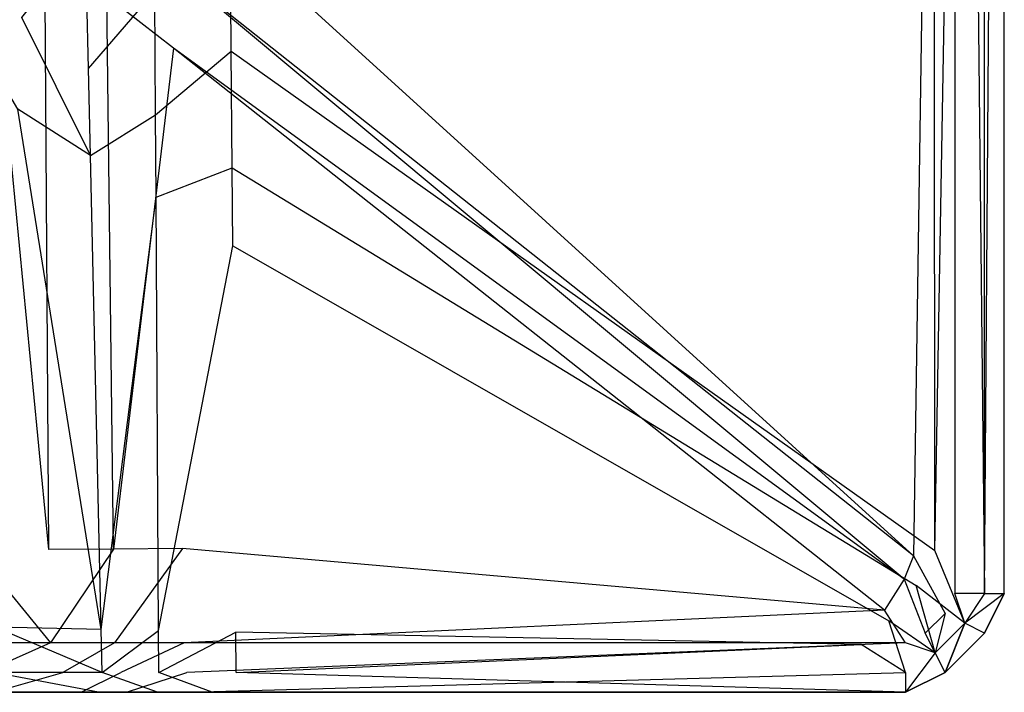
# Model space of a CAD drawing. Extents: x 0 to 0.86, y -0.605 to 0.
# Tile 10 of 33: x 0.76 to 0.86, y -0.605 to -0.537. Entities that reach past the tile are written whole.
import ezdxf

# ---------------------------------------------------------------- set-up
doc = ezdxf.new("R2010")
doc.units = 0
doc.layers.add('L3_BECKEN_N_692210__0___REPLACE', color=7, linetype='CONTINUOUS')

msp = doc.modelspace()

# ---------------------------------------------------------------- linework, layer by layer
at = {"layer": 'L3_BECKEN_N_692210__0___REPLACE', "color": 8}
for points, invisible_edges in [([(0.850749, -0.308087, 0.354169), (0.775526, -0.52264, 0.354169), (0.850807, -0.591183, 0.354169), (0.850749, -0.308087, 0.354169)], 14), ([(0.781615, -0.528848, 0.304286), (0.852833, -0.308061, 0.304286), (0.85295, -0.590627, 0.304286), (0.781615, -0.528848, 0.304286)], 14), ([(0.850807, -0.591183, 0.354169), (0.855, -0.308087, 0.354169), (0.850749, -0.308087, 0.354169), (0.850807, -0.591183, 0.354169)], 13), ([(0.855, -0.308087, 0.354169), (0.850807, -0.591183, 0.354169), (0.855, -0.595, 0.354169), (0.855, -0.308087, 0.354169)], 14), ([(0.858, -0.308061, 0.304286), (0.85295, -0.590627, 0.304286), (0.852833, -0.308061, 0.304286), (0.858, -0.308061, 0.304286)], 13), ([(0.85295, -0.590627, 0.304286), (0.858, -0.308061, 0.304286), (0.858, -0.595, 0.304286), (0.85295, -0.590627, 0.304286)], 14), ([(0.858, -0.595, 0.352174), (0.855, -0.308087, 0.354169), (0.855, -0.595, 0.354169), (0.858, -0.595, 0.352174)], 13), ([(0.855, -0.308087, 0.354169), (0.858, -0.595, 0.352174), (0.858, -0.308087, 0.352174), (0.855, -0.308087, 0.354169)], 14), ([(0.86, -0.308062, 0.306281), (0.858, -0.595, 0.304286), (0.858, -0.308061, 0.304286), (0.86, -0.308062, 0.306281)], 13), ([(0.858, -0.595, 0.304286), (0.86, -0.308062, 0.306281), (0.86, -0.595, 0.306281), (0.858, -0.595, 0.304286)], 14), ([(0.86, -0.308087, 0.349181), (0.858, -0.595, 0.352174), (0.86, -0.595, 0.349181), (0.86, -0.308087, 0.349181)], 13), ([(0.858, -0.595, 0.352174), (0.86, -0.308087, 0.349181), (0.858, -0.308087, 0.352174), (0.858, -0.595, 0.352174)], 14), ([(0.86, -0.308062, 0.306281), (0.86, -0.595, 0.311061), (0.86, -0.595, 0.306281), (0.86, -0.308062, 0.306281)], 13), ([(0.86, -0.595, 0.311061), (0.86, -0.308062, 0.306281), (0.86, -0.308065, 0.311061), (0.86, -0.595, 0.311061)], 14), ([(0.86, -0.308065, 0.311061), (0.86, -0.595, 0.344518), (0.86, -0.595, 0.311061), (0.86, -0.308065, 0.311061)], 13), ([(0.86, -0.595, 0.344518), (0.86, -0.308065, 0.311061), (0.86, -0.308085, 0.344518), (0.86, -0.595, 0.344518)], 14), ([(0.86, -0.308085, 0.344518), (0.86, -0.595, 0.349181), (0.86, -0.595, 0.344518), (0.86, -0.308085, 0.344518)], 13), ([(0.86, -0.595, 0.349181), (0.86, -0.308085, 0.344518), (0.86, -0.308087, 0.349181), (0.86, -0.595, 0.349181)], 14), ([(0.763215, -0.590535, 0.354169), (0.756562, -0.521646, 0.354902), (0.755721, -0.590588, 0.354169), (0.763215, -0.590535, 0.354169)], 14), ([(0.763215, -0.590535, 0.354169), (0.762814, -0.527465, 0.354939), (0.756562, -0.521646, 0.354902), (0.763215, -0.590535, 0.354169)], 14), ([(0.77569, -0.531652, 0.354169), (0.850807, -0.591183, 0.354169), (0.775526, -0.52264, 0.354169), (0.77569, -0.531652, 0.354169)], 13), ([(0.760073, -0.545916, 0.304286), (0.747989, -0.525345, 0.304286), (0.760474, -0.536615, 0.304286), (0.760073, -0.545916, 0.304286)], 14), ([(0.769102, -0.534473, 0.354169), (0.762814, -0.527465, 0.354939), (0.763215, -0.590535, 0.354169), (0.769102, -0.534473, 0.354169)], 14), ([(0.760474, -0.536615, 0.304286), (0.766922, -0.528496, 0.304286), (0.767235, -0.541793, 0.304286), (0.760474, -0.536615, 0.304286)], 14), ([(0.773962, -0.533989, 0.304286), (0.767235, -0.541793, 0.304286), (0.766922, -0.528496, 0.304286), (0.773962, -0.533989, 0.304286)], 13), ([(0.773962, -0.533989, 0.304286), (0.781615, -0.528848, 0.304286), (0.781705, -0.54003, 0.304286), (0.773962, -0.533989, 0.304286)], 14), ([(0.85295, -0.590627, 0.304286), (0.781705, -0.54003, 0.304286), (0.781615, -0.528848, 0.304286), (0.85295, -0.590627, 0.304286)], 13), ([(0.77569, -0.531652, 0.354169), (0.769102, -0.534473, 0.354169), (0.775836, -0.539714, 0.354169), (0.77569, -0.531652, 0.354169)], 14), ([(0.775836, -0.539714, 0.354169), (0.849863, -0.593548, 0.354169), (0.77569, -0.531652, 0.354169), (0.775836, -0.539714, 0.354169)], 13), ([(0.850807, -0.591183, 0.354169), (0.77569, -0.531652, 0.354169), (0.849863, -0.593548, 0.354169), (0.850807, -0.591183, 0.354169)], 14), ([(0.769771, -0.590488, 0.354169), (0.769102, -0.534473, 0.354169), (0.763215, -0.590535, 0.354169), (0.769771, -0.590488, 0.354169)], 14), ([(0.767235, -0.541793, 0.304286), (0.773962, -0.533989, 0.304286), (0.774036, -0.546488, 0.304286), (0.767235, -0.541793, 0.304286)], 14), ([(0.769771, -0.590488, 0.354169), (0.775836, -0.539714, 0.354169), (0.769102, -0.534473, 0.354169), (0.769771, -0.590488, 0.354169)], 13), ([(0.781705, -0.54003, 0.304286), (0.774036, -0.546488, 0.304286), (0.773962, -0.533989, 0.304286), (0.781705, -0.54003, 0.304286)], 13), ([(0.760474, -0.536615, 0.304286), (0.767436, -0.55059, 0.304286), (0.760073, -0.545916, 0.304286), (0.760474, -0.536615, 0.304286)], 13), ([(0.767436, -0.55059, 0.304286), (0.760474, -0.536615, 0.304286), (0.767235, -0.541793, 0.304286), (0.767436, -0.55059, 0.304286)], 14), ([(0.775836, -0.539714, 0.354169), (0.769771, -0.590488, 0.354169), (0.776755, -0.590438, 0.354169), (0.775836, -0.539714, 0.354169)], 14), ([(0.774036, -0.546488, 0.304286), (0.781705, -0.54003, 0.304286), (0.7818, -0.551848, 0.304286), (0.774036, -0.546488, 0.304286)], 14), ([(0.849863, -0.593548, 0.354169), (0.775836, -0.539714, 0.354169), (0.847876, -0.596658, 0.354169), (0.849863, -0.593548, 0.354169)], 14), ([(0.847876, -0.596658, 0.354169), (0.775836, -0.539714, 0.354169), (0.776755, -0.590438, 0.354169), (0.847876, -0.596658, 0.354169)], 14), ([(0.851088, -0.594168, 0.304286), (0.7818, -0.551848, 0.304286), (0.781705, -0.54003, 0.304286), (0.851088, -0.594168, 0.304286)], 13), ([(0.781705, -0.54003, 0.304286), (0.85295, -0.590627, 0.304286), (0.851088, -0.594168, 0.304286), (0.781705, -0.54003, 0.304286)], 14), ([(0.774036, -0.546488, 0.304286), (0.767436, -0.55059, 0.304286), (0.767235, -0.541793, 0.304286), (0.774036, -0.546488, 0.304286)], 13), ([(0.760073, -0.545916, 0.304286), (0.768533, -0.59862, 0.304286), (0.757809, -0.598408, 0.304286), (0.760073, -0.545916, 0.304286)], 13), ([(0.768533, -0.59862, 0.304286), (0.760073, -0.545916, 0.304286), (0.767436, -0.55059, 0.304286), (0.768533, -0.59862, 0.304286)], 14), ([(0.767436, -0.55059, 0.304286), (0.774036, -0.546488, 0.304286), (0.774085, -0.554811, 0.304286), (0.767436, -0.55059, 0.304286)], 14), ([(0.7818, -0.551848, 0.304286), (0.774085, -0.554811, 0.304286), (0.774036, -0.546488, 0.304286), (0.7818, -0.551848, 0.304286)], 13), ([(0.774085, -0.554811, 0.304286), (0.768533, -0.59862, 0.304286), (0.767436, -0.55059, 0.304286), (0.774085, -0.554811, 0.304286)], 13), ([(0.774085, -0.554811, 0.304286), (0.7818, -0.551848, 0.304286), (0.781863, -0.559748, 0.304286), (0.774085, -0.554811, 0.304286)], 14), ([(0.7818, -0.551848, 0.304286), (0.851088, -0.594168, 0.304286), (0.848293, -0.597751, 0.304286), (0.7818, -0.551848, 0.304286)], 14), ([(0.848293, -0.597751, 0.304286), (0.781863, -0.559748, 0.304286), (0.7818, -0.551848, 0.304286), (0.848293, -0.597751, 0.304286)], 13), ([(0.768533, -0.59862, 0.304286), (0.774085, -0.554811, 0.304286), (0.774345, -0.598735, 0.304286), (0.768533, -0.59862, 0.304286)], 14), ([(0.781863, -0.559748, 0.304286), (0.774345, -0.598735, 0.304286), (0.774085, -0.554811, 0.304286), (0.781863, -0.559748, 0.304286)], 13), ([(0.774345, -0.598735, 0.304286), (0.781863, -0.559748, 0.304286), (0.782178, -0.598889, 0.304286), (0.774345, -0.598735, 0.304286)], 14), ([(0.845496, -0.600141, 0.304286), (0.782178, -0.598889, 0.304286), (0.781863, -0.559748, 0.304286), (0.845496, -0.600141, 0.304286)], 14), ([(0.781863, -0.559748, 0.304286), (0.848293, -0.597751, 0.304286), (0.845496, -0.600141, 0.304286), (0.781863, -0.559748, 0.304286)], 14), ([(0.763403, -0.6, 0.354169), (0.755721, -0.590588, 0.354169), (0.755707, -0.6, 0.354169), (0.763403, -0.6, 0.354169)], 13), ([(0.755721, -0.590588, 0.354169), (0.763403, -0.6, 0.354169), (0.763215, -0.590535, 0.354169), (0.755721, -0.590588, 0.354169)], 14), ([(0.763403, -0.6, 0.354169), (0.769771, -0.590488, 0.354169), (0.763215, -0.590535, 0.354169), (0.763403, -0.6, 0.354169)], 13), ([(0.769771, -0.590488, 0.354169), (0.763403, -0.6, 0.354169), (0.769885, -0.6, 0.354169), (0.769771, -0.590488, 0.354169)], 14), ([(0.769885, -0.6, 0.354169), (0.776755, -0.590438, 0.354169), (0.769771, -0.590488, 0.354169), (0.769885, -0.6, 0.354169)], 13), ([(0.776755, -0.590438, 0.354169), (0.769885, -0.6, 0.354169), (0.776929, -0.6, 0.354169), (0.776755, -0.590438, 0.354169)], 14), ([(0.776929, -0.6, 0.354169), (0.847876, -0.596658, 0.354169), (0.776755, -0.590438, 0.354169), (0.776929, -0.6, 0.354169)], 13), ([(0.854, -0.597, 0.354169), (0.850807, -0.591183, 0.354169), (0.849863, -0.593548, 0.354169), (0.854, -0.597, 0.354169)], 13), ([(0.850807, -0.591183, 0.354169), (0.854, -0.597, 0.354169), (0.855, -0.595, 0.354169), (0.850807, -0.591183, 0.354169)], 14), ([(0.85295, -0.590627, 0.304286), (0.856, -0.598, 0.304286), (0.851088, -0.594168, 0.304286), (0.85295, -0.590627, 0.304286)], 13), ([(0.856, -0.598, 0.304286), (0.85295, -0.590627, 0.304286), (0.858, -0.595, 0.304286), (0.856, -0.598, 0.304286)], 14), ([(0.852, -0.599, 0.354169), (0.849863, -0.593548, 0.354169), (0.847876, -0.596658, 0.354169), (0.852, -0.599, 0.354169)], 13), ([(0.851088, -0.594168, 0.304286), (0.853, -0.601, 0.304286), (0.848293, -0.597751, 0.304286), (0.851088, -0.594168, 0.304286)], 13), ([(0.849863, -0.593548, 0.354169), (0.852, -0.599, 0.354169), (0.854, -0.597, 0.354169), (0.849863, -0.593548, 0.354169)], 14), ([(0.853, -0.601, 0.304286), (0.851088, -0.594168, 0.304286), (0.856, -0.598, 0.304286), (0.853, -0.601, 0.304286)], 14), ([(0.856, -0.598, 0.352174), (0.855, -0.595, 0.354169), (0.854, -0.597, 0.354169), (0.856, -0.598, 0.352174)], 14), ([(0.858, -0.595, 0.352174), (0.855, -0.595, 0.354169), (0.856, -0.598, 0.352174), (0.858, -0.595, 0.352174)], 14), ([(0.858, -0.599, 0.306281), (0.856, -0.598, 0.304286), (0.858, -0.595, 0.304286), (0.858, -0.599, 0.306281)], 14), ([(0.86, -0.595, 0.349181), (0.856, -0.598, 0.352174), (0.858, -0.599, 0.349181), (0.86, -0.595, 0.349181)], 14), ([(0.858, -0.595, 0.352174), (0.856, -0.598, 0.352174), (0.86, -0.595, 0.349181), (0.858, -0.595, 0.352174)], 14), ([(0.86, -0.595, 0.306281), (0.858, -0.599, 0.306281), (0.858, -0.595, 0.304286), (0.86, -0.595, 0.306281)], 14), ([(0.86, -0.595, 0.344518), (0.858, -0.599, 0.349181), (0.858, -0.599, 0.344518), (0.86, -0.595, 0.344518)], 13), ([(0.858, -0.599, 0.349181), (0.86, -0.595, 0.344518), (0.86, -0.595, 0.349181), (0.858, -0.599, 0.349181)], 14), ([(0.86, -0.595, 0.311061), (0.858, -0.599, 0.344518), (0.858, -0.599, 0.311061), (0.86, -0.595, 0.311061)], 13), ([(0.858, -0.599, 0.344518), (0.86, -0.595, 0.311061), (0.86, -0.595, 0.344518), (0.858, -0.599, 0.344518)], 14), ([(0.86, -0.595, 0.306281), (0.858, -0.599, 0.311061), (0.858, -0.599, 0.306281), (0.86, -0.595, 0.306281)], 13), ([(0.858, -0.599, 0.311061), (0.86, -0.595, 0.306281), (0.86, -0.595, 0.311061), (0.858, -0.599, 0.311061)], 14), ([(0.847876, -0.596658, 0.354169), (0.776929, -0.6, 0.354169), (0.85, -0.6, 0.354169), (0.847876, -0.596658, 0.354169)], 10), ([(0.847876, -0.596658, 0.354169), (0.85, -0.6, 0.354169), (0.852, -0.599, 0.354169), (0.847876, -0.596658, 0.354169)], 15), ([(0.853, -0.601, 0.352174), (0.854, -0.597, 0.354169), (0.852, -0.599, 0.354169), (0.853, -0.601, 0.352174)], 13), ([(0.854, -0.597, 0.354169), (0.853, -0.601, 0.352174), (0.856, -0.598, 0.352174), (0.854, -0.597, 0.354169)], 14), ([(0.848293, -0.597751, 0.304286), (0.85, -0.603, 0.304286), (0.845496, -0.600141, 0.304286), (0.848293, -0.597751, 0.304286)], 13), ([(0.85, -0.603, 0.304286), (0.848293, -0.597751, 0.304286), (0.853, -0.601, 0.304286), (0.85, -0.603, 0.304286)], 14), ([(0.856, -0.598, 0.304286), (0.854, -0.603, 0.306281), (0.853, -0.601, 0.304286), (0.856, -0.598, 0.304286)], 13), ([(0.854, -0.603, 0.349181), (0.856, -0.598, 0.352174), (0.853, -0.601, 0.352174), (0.854, -0.603, 0.349181)], 13), ([(0.854, -0.603, 0.306281), (0.856, -0.598, 0.304286), (0.858, -0.599, 0.306281), (0.854, -0.603, 0.306281)], 14), ([(0.856, -0.598, 0.352174), (0.854, -0.603, 0.349181), (0.858, -0.599, 0.349181), (0.856, -0.598, 0.352174)], 14), ([(0.757809, -0.598408, 0.304286), (0.768633, -0.603, 0.304286), (0.757611, -0.603, 0.304286), (0.757809, -0.598408, 0.304286)], 13), ([(0.768633, -0.603, 0.304286), (0.757809, -0.598408, 0.304286), (0.768533, -0.59862, 0.304286), (0.768633, -0.603, 0.304286)], 14), ([(0.774345, -0.598735, 0.304286), (0.768633, -0.603, 0.304286), (0.768533, -0.59862, 0.304286), (0.774345, -0.598735, 0.304286)], 13), ([(0.768633, -0.603, 0.304286), (0.774345, -0.598735, 0.304286), (0.774371, -0.603, 0.304286), (0.768633, -0.603, 0.304286)], 14), ([(0.782178, -0.598889, 0.304286), (0.774371, -0.603, 0.304286), (0.774345, -0.598735, 0.304286), (0.782178, -0.598889, 0.304286)], 13), ([(0.774371, -0.603, 0.304286), (0.782178, -0.598889, 0.304286), (0.782211, -0.603, 0.304286), (0.774371, -0.603, 0.304286)], 14), ([(0.845496, -0.600141, 0.304286), (0.782211, -0.603, 0.304286), (0.782178, -0.598889, 0.304286), (0.845496, -0.600141, 0.304286)], 13), ([(0.853, -0.601, 0.352174), (0.852, -0.599, 0.354169), (0.85, -0.6, 0.354169), (0.853, -0.601, 0.352174)], 14), ([(0.858, -0.599, 0.349181), (0.854, -0.603, 0.344518), (0.858, -0.599, 0.344518), (0.858, -0.599, 0.349181)], 13), ([(0.854, -0.603, 0.344518), (0.858, -0.599, 0.349181), (0.854, -0.603, 0.349181), (0.854, -0.603, 0.344518)], 14), ([(0.858, -0.599, 0.344518), (0.854, -0.603, 0.311061), (0.858, -0.599, 0.311061), (0.858, -0.599, 0.344518)], 13), ([(0.854, -0.603, 0.311061), (0.858, -0.599, 0.344518), (0.854, -0.603, 0.344518), (0.854, -0.603, 0.311061)], 14), ([(0.858, -0.599, 0.311061), (0.854, -0.603, 0.306281), (0.858, -0.599, 0.306281), (0.858, -0.599, 0.311061)], 13), ([(0.854, -0.603, 0.306281), (0.858, -0.599, 0.311061), (0.854, -0.603, 0.311061), (0.854, -0.603, 0.306281)], 14), ([(0.75665, -0.603, 0.352174), (0.763403, -0.6, 0.354169), (0.755707, -0.6, 0.354169), (0.75665, -0.603, 0.352174)], 13), ([(0.763403, -0.6, 0.354169), (0.75665, -0.603, 0.352174), (0.764641, -0.603, 0.352174), (0.763403, -0.6, 0.354169)], 14), ([(0.764641, -0.603, 0.352174), (0.769885, -0.6, 0.354169), (0.763403, -0.6, 0.354169), (0.764641, -0.603, 0.352174)], 13), ([(0.769885, -0.6, 0.354169), (0.764641, -0.603, 0.352174), (0.770528, -0.603, 0.352174), (0.769885, -0.6, 0.354169)], 14), ([(0.770528, -0.603, 0.352174), (0.776929, -0.6, 0.354169), (0.769885, -0.6, 0.354169), (0.770528, -0.603, 0.352174)], 13), ([(0.776929, -0.6, 0.354169), (0.770528, -0.603, 0.352174), (0.777205, -0.603, 0.352174), (0.776929, -0.6, 0.354169)], 14), ([(0.777205, -0.603, 0.352174), (0.85, -0.6, 0.354169), (0.776929, -0.6, 0.354169), (0.777205, -0.603, 0.352174)], 13), ([(0.85, -0.6, 0.354169), (0.777205, -0.603, 0.352174), (0.85, -0.603, 0.352174), (0.85, -0.6, 0.354169)], 14), ([(0.782211, -0.603, 0.304286), (0.845496, -0.600141, 0.304286), (0.85, -0.603, 0.304286), (0.782211, -0.603, 0.304286)], 14), ([(0.853, -0.601, 0.352174), (0.85, -0.6, 0.354169), (0.85, -0.603, 0.352174), (0.853, -0.601, 0.352174)], 14), ([(0.853, -0.601, 0.304286), (0.85, -0.605, 0.306281), (0.85, -0.603, 0.304286), (0.853, -0.601, 0.304286)], 14), ([(0.854, -0.603, 0.306281), (0.85, -0.605, 0.306281), (0.853, -0.601, 0.304286), (0.854, -0.603, 0.306281)], 14), ([(0.853, -0.601, 0.352174), (0.85, -0.605, 0.349181), (0.854, -0.603, 0.349181), (0.853, -0.601, 0.352174)], 14), ([(0.85, -0.603, 0.352174), (0.85, -0.605, 0.349181), (0.853, -0.601, 0.352174), (0.85, -0.603, 0.352174)], 14), ([(0.757593, -0.605, 0.349181), (0.764641, -0.603, 0.352174), (0.75665, -0.603, 0.352174), (0.757593, -0.605, 0.349181)], 14), ([(0.757611, -0.603, 0.304286), (0.768249, -0.605, 0.306281), (0.757593, -0.605, 0.306281), (0.757611, -0.603, 0.304286)], 13), ([(0.764641, -0.603, 0.352174), (0.757593, -0.605, 0.349181), (0.766498, -0.605, 0.349181), (0.764641, -0.603, 0.352174)], 13), ([(0.768249, -0.605, 0.306281), (0.757611, -0.603, 0.304286), (0.768633, -0.603, 0.304286), (0.768249, -0.605, 0.306281)], 14), ([(0.766498, -0.605, 0.349181), (0.770528, -0.603, 0.352174), (0.764641, -0.603, 0.352174), (0.766498, -0.605, 0.349181)], 14), ([(0.770528, -0.603, 0.352174), (0.766498, -0.605, 0.349181), (0.771091, -0.605, 0.349181), (0.770528, -0.603, 0.352174)], 13), ([(0.768633, -0.603, 0.304286), (0.774245, -0.605, 0.306281), (0.768249, -0.605, 0.306281), (0.768633, -0.603, 0.304286)], 13), ([(0.774245, -0.605, 0.306281), (0.768633, -0.603, 0.304286), (0.774371, -0.603, 0.304286), (0.774245, -0.605, 0.306281)], 14), ([(0.771091, -0.605, 0.349181), (0.777205, -0.603, 0.352174), (0.770528, -0.603, 0.352174), (0.771091, -0.605, 0.349181)], 14), ([(0.777205, -0.603, 0.352174), (0.771091, -0.605, 0.349181), (0.777479, -0.605, 0.349181), (0.777205, -0.603, 0.352174)], 13), ([(0.774371, -0.603, 0.304286), (0.779775, -0.605, 0.306281), (0.774245, -0.605, 0.306281), (0.774371, -0.603, 0.304286)], 13), ([(0.779775, -0.605, 0.306281), (0.774371, -0.603, 0.304286), (0.782211, -0.603, 0.304286), (0.779775, -0.605, 0.306281)], 14), ([(0.777479, -0.605, 0.349181), (0.85, -0.603, 0.352174), (0.777205, -0.603, 0.352174), (0.777479, -0.605, 0.349181)], 14), ([(0.85, -0.603, 0.352174), (0.777479, -0.605, 0.349181), (0.85, -0.605, 0.349181), (0.85, -0.603, 0.352174)], 13), ([(0.782211, -0.603, 0.304286), (0.85, -0.605, 0.306281), (0.779775, -0.605, 0.306281), (0.782211, -0.603, 0.304286)], 13), ([(0.85, -0.605, 0.306281), (0.782211, -0.603, 0.304286), (0.85, -0.603, 0.304286), (0.85, -0.605, 0.306281)], 14), ([(0.854, -0.603, 0.349181), (0.85, -0.605, 0.344518), (0.854, -0.603, 0.344518), (0.854, -0.603, 0.349181)], 13), ([(0.85, -0.605, 0.344518), (0.854, -0.603, 0.349181), (0.85, -0.605, 0.349181), (0.85, -0.605, 0.344518)], 14), ([(0.854, -0.603, 0.344518), (0.85, -0.605, 0.311061), (0.854, -0.603, 0.311061), (0.854, -0.603, 0.344518)], 13), ([(0.85, -0.605, 0.311061), (0.854, -0.603, 0.344518), (0.85, -0.605, 0.344518), (0.85, -0.605, 0.311061)], 14), ([(0.854, -0.603, 0.311061), (0.85, -0.605, 0.306281), (0.854, -0.603, 0.306281), (0.854, -0.603, 0.311061)], 13), ([(0.85, -0.605, 0.306281), (0.854, -0.603, 0.311061), (0.85, -0.605, 0.311061), (0.85, -0.605, 0.306281)], 14), ([(0.768063, -0.605, 0.310828), (0.757593, -0.605, 0.306281), (0.768249, -0.605, 0.306281), (0.768063, -0.605, 0.310828)], 13), ([(0.757593, -0.605, 0.306281), (0.768063, -0.605, 0.310828), (0.757593, -0.605, 0.310828), (0.757593, -0.605, 0.306281)], 14), ([(0.766498, -0.605, 0.349181), (0.757593, -0.605, 0.342652), (0.766764, -0.605, 0.342652), (0.766498, -0.605, 0.349181)], 13), ([(0.757593, -0.605, 0.342652), (0.766498, -0.605, 0.349181), (0.757593, -0.605, 0.349181), (0.757593, -0.605, 0.342652)], 14), ([(0.766764, -0.605, 0.342652), (0.757593, -0.605, 0.310828), (0.768063, -0.605, 0.310828), (0.766764, -0.605, 0.342652)], 13), ([(0.757593, -0.605, 0.310828), (0.766764, -0.605, 0.342652), (0.757593, -0.605, 0.342652), (0.757593, -0.605, 0.310828)], 14), ([(0.771511, -0.605, 0.34346), (0.766498, -0.605, 0.349181), (0.766764, -0.605, 0.342652), (0.771511, -0.605, 0.34346)], 13), ([(0.766498, -0.605, 0.349181), (0.771511, -0.605, 0.34346), (0.771091, -0.605, 0.349181), (0.766498, -0.605, 0.349181)], 14), ([(0.773903, -0.605, 0.310929), (0.766764, -0.605, 0.342652), (0.768063, -0.605, 0.310828), (0.773903, -0.605, 0.310929)], 13), ([(0.766764, -0.605, 0.342652), (0.773903, -0.605, 0.310929), (0.771511, -0.605, 0.34346), (0.766764, -0.605, 0.342652)], 14), ([(0.768249, -0.605, 0.306281), (0.773903, -0.605, 0.310929), (0.768063, -0.605, 0.310828), (0.768249, -0.605, 0.306281)], 14), ([(0.773903, -0.605, 0.310929), (0.768249, -0.605, 0.306281), (0.774245, -0.605, 0.306281), (0.773903, -0.605, 0.310929)], 13), ([(0.777729, -0.605, 0.344518), (0.771091, -0.605, 0.349181), (0.771511, -0.605, 0.34346), (0.777729, -0.605, 0.344518)], 13), ([(0.771091, -0.605, 0.349181), (0.777729, -0.605, 0.344518), (0.777479, -0.605, 0.349181), (0.771091, -0.605, 0.349181)], 14), ([(0.779519, -0.605, 0.311061), (0.771511, -0.605, 0.34346), (0.773903, -0.605, 0.310929), (0.779519, -0.605, 0.311061)], 13), ([(0.771511, -0.605, 0.34346), (0.779519, -0.605, 0.311061), (0.777729, -0.605, 0.344518), (0.771511, -0.605, 0.34346)], 14), ([(0.774245, -0.605, 0.306281), (0.779519, -0.605, 0.311061), (0.773903, -0.605, 0.310929), (0.774245, -0.605, 0.306281)], 14), ([(0.779519, -0.605, 0.311061), (0.774245, -0.605, 0.306281), (0.779775, -0.605, 0.306281), (0.779519, -0.605, 0.311061)], 13), ([(0.777729, -0.605, 0.344518), (0.85, -0.605, 0.349181), (0.777479, -0.605, 0.349181), (0.777729, -0.605, 0.344518)], 14), ([(0.779519, -0.605, 0.311061), (0.85, -0.605, 0.344518), (0.777729, -0.605, 0.344518), (0.779519, -0.605, 0.311061)], 14), ([(0.85, -0.605, 0.349181), (0.777729, -0.605, 0.344518), (0.85, -0.605, 0.344518), (0.85, -0.605, 0.349181)], 13), ([(0.85, -0.605, 0.344518), (0.779519, -0.605, 0.311061), (0.85, -0.605, 0.311061), (0.85, -0.605, 0.344518)], 13), ([(0.779775, -0.605, 0.306281), (0.85, -0.605, 0.311061), (0.779519, -0.605, 0.311061), (0.779775, -0.605, 0.306281)], 14), ([(0.85, -0.605, 0.311061), (0.779775, -0.605, 0.306281), (0.85, -0.605, 0.306281), (0.85, -0.605, 0.311061)], 13)]:
    msp.add_3dface(points, dxfattribs=dict(at, invisible_edges=invisible_edges))

doc.saveas('drawing.dxf')
